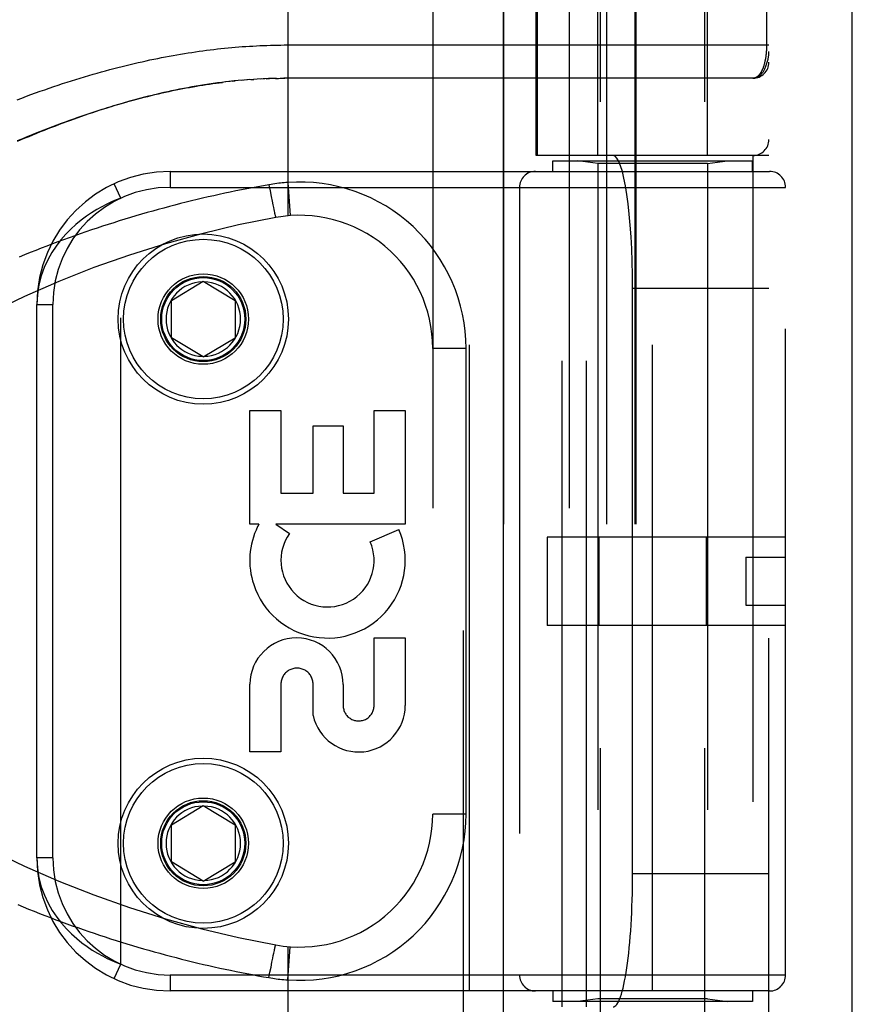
# Model space of a CAD drawing. Header units: inches. Extents: x 0 to 221, y 0 to 143.
# Tile 105 of 256: x 95.63 to 97.2, y 58.28 to 60.13. Entities that reach past the tile are written whole.
import ezdxf

# ---------------------------------------------------------------- set-up
doc = ezdxf.new("R2010")
doc.units = ezdxf.units.IN
doc.header["$LTSCALE"] = 12.142857
doc.header["$MEASUREMENT"] = 0
doc.linetypes.add('HIDDEN', pattern=[0.2, 0.1, -0.1])
doc.layers.get('0').update_dxf_attribs({"linetype": 'CONTINUOUS'})
doc.layers.add('RIGHTHAND_DOOR_ASSEMBLY', color=7, linetype='CONTINUOUS')

msp = doc.modelspace()

# ---------------------------------------------------------------- linework, layer by layer
at = {"color": 3, "linetype": 'Continuous'}
msp.add_line((97.1972, 33.5496), (97.1972, 110.0793), dxfattribs=at)
at = {"layer": 'RIGHTHAND_DOOR_ASSEMBLY', "color": 8, "linetype": 'HIDDEN'}
for p, q in [((96.4665, 105.1206), (96.4665, 33.7706)), ((96.724, 57.5426), (96.724, 60.725)), ((96.92, 57.5426), (96.92, 60.725)), ((96.137, 60.4218), (96.137, 59.7571)), ((96.4092, 60.4218), (96.4092, 57.7193)), ((96.6657, 60.4218), (96.6657, 57.7193)), ((96.719, 59.8706), (96.719, 60.4166)), ((96.925, 59.8706), (96.925, 60.4166)), ((96.5422, 60.3918), (96.5422, 57.7493)), ((96.6032, 59.8706), (96.6032, 60.3918)), ((96.6055, 60.3918), (96.6055, 59.8706)), ((96.7357, 60.3918), (96.7357, 57.7493)), ((96.7888, 60.3918), (96.7888, 57.7493)), ((96.7908, 60.3918), (96.7908, 57.7493)), ((97.0407, 57.7493), (97.0407, 60.3918)), ((97.0361, 60.3602), (97.0361, 60.0781)), ((96.1304, 60.0781), (97.0407, 60.0781)), ((96.0288, 60.0096), (96.0202, 60.0087)), ((96.0322, 60.01), (96.0381, 60.0106)), ((96.0585, 60.0124), (96.0499, 60.0117)), ((96.0656, 60.013), (96.0558, 60.0122)), ((96.0675, 60.0131), (96.0734, 60.0135)), ((96.0867, 60.0143), (96.0792, 60.0139)), ((96.0939, 60.0146), (96.085, 60.0142)), ((96.0966, 60.0148), (96.1024, 60.015)), ((96.1155, 60.0154), (96.1082, 60.0152)), ((96.1139, 60.0153), (96.1197, 60.0154)), ((96.1155, 60.0154), (96.1255, 60.0155)), ((96.1227, 60.0155), (96.1312, 60.0156)), ((96.137, 60.0156), (96.1298, 60.0156)), ((97.0107, 60.0156), (96.137, 60.0156)), ((97.0407, 59.8706), (96.6032, 59.8706)), ((96.6523, 58.2706), (96.6523, 59.8706)), ((96.6982, 58.2706), (96.6982, 59.8706)), ((97.0107, 59.8706), (97.0107, 58.2706)), ((96.6345, 59.8606), (97.0095, 59.8606)), ((96.6345, 59.8406), (96.6345, 59.8606)), ((96.719, 59.8553), (96.6815, 59.8606)), ((96.925, 59.8553), (96.719, 59.8553)), ((96.719, 59.8553), (96.719, 58.2859)), ((96.925, 59.8553), (96.9625, 59.8606)), ((96.925, 59.8553), (96.925, 58.2859)), ((97.0095, 59.8406), (97.0095, 59.8606)), ((95.9157, 59.8406), (97.042, 59.8406)), ((95.9157, 59.8406), (95.9157, 59.8106)), ((96.4782, 58.3006), (96.4782, 59.8406)), ((96.822, 58.3006), (96.822, 59.8406)), ((95.8232, 59.7902), (95.8106, 59.8174)), ((96.1016, 59.8155), (96.1037, 59.8043)), ((96.137, 59.8198), (96.1414, 59.7575)), ((95.9157, 59.8106), (97.072, 59.8106)), ((96.1037, 59.8043), (96.1058, 59.7935)), ((96.572, 59.8106), (96.572, 58.3306)), ((97.072, 58.3306), (97.072, 59.8106)), ((95.8232, 58.351), (95.8232, 59.7902)), ((96.1058, 59.7935), (96.1075, 59.7844)), ((96.1075, 59.7844), (96.1088, 59.7779)), ((96.1088, 59.7779), (96.1099, 59.7727)), ((96.1099, 59.7727), (96.1107, 59.7689)), ((96.1107, 59.7689), (96.1113, 59.7661)), ((96.1113, 59.7661), (96.1118, 59.7635)), ((96.1118, 59.7635), (96.1122, 59.7618)), ((96.1122, 59.7618), (96.1126, 59.7602)), ((96.1126, 59.7602), (96.1128, 59.7593)), ((96.1128, 59.7593), (96.113, 59.7584)), ((96.113, 59.7584), (96.1132, 59.7576)), ((96.1132, 59.7576), (96.1134, 59.7569)), ((95.9182, 59.5981), (95.9782, 59.6341)), ((95.9782, 59.6341), (96.0382, 59.5981)), ((97.0407, 59.6206), (96.7846, 59.6206)), ((96.7846, 58.5206), (96.7846, 59.6206)), ((95.6657, 59.5906), (95.6957, 59.5906)), ((95.6657, 58.5506), (95.6657, 59.5906)), ((95.6957, 58.5506), (95.6957, 59.5906)), ((95.9182, 59.5281), (95.9182, 59.5981)), ((96.0382, 59.5981), (96.0382, 59.5281)), ((95.9782, 59.492), (95.9182, 59.5281)), ((95.9782, 59.492), (96.0382, 59.5281)), ((96.4717, 59.5081), (96.4092, 59.5081)), ((96.4717, 58.6331), (96.4717, 59.5081)), ((96.0657, 59.3916), (96.1241, 59.3916)), ((96.0657, 59.1779), (96.0657, 59.3916)), ((96.1241, 59.3916), (96.1241, 59.2362)), ((96.2991, 59.3916), (96.3575, 59.3916)), ((96.2991, 59.2362), (96.2991, 59.3916)), ((96.3575, 59.3916), (96.3575, 59.1779)), ((96.1845, 59.3625), (96.2408, 59.3625)), ((96.1845, 59.2362), (96.1845, 59.3625)), ((96.2408, 59.3625), (96.2408, 59.2362)), ((96.1241, 59.2362), (96.1845, 59.2362)), ((96.2408, 59.2362), (96.2991, 59.2362)), ((96.0826, 59.1779), (96.0657, 59.1779)), ((96.3575, 59.1779), (96.1146, 59.1779)), ((96.1146, 59.1779), (96.14, 59.16)), ((96.2919, 59.1445), (96.3455, 59.1677)), ((97.072, 59.1536), (96.624, 59.1536)), ((96.624, 59.1536), (96.624, 58.9876)), ((96.7213, 59.1536), (96.7213, 58.9876)), ((96.9226, 59.1536), (96.9226, 58.9876)), ((96.997, 59.1156), (97.072, 59.1156)), ((96.997, 59.1156), (96.997, 59.0256)), ((96.997, 59.0256), (97.072, 59.0256)), ((97.072, 58.9876), (96.624, 58.9876)), ((96.2991, 58.9642), (96.3575, 58.9642)), ((96.2991, 58.8371), (96.2991, 58.9642)), ((96.3575, 58.9642), (96.3575, 58.8371)), ((96.0657, 58.7499), (96.0657, 58.877)), ((96.1241, 58.877), (96.1241, 58.7499)), ((96.1846, 58.8182), (96.1846, 58.877)), ((96.2409, 58.8763), (96.2409, 58.8371)), ((96.1241, 58.7499), (96.0657, 58.7499)), ((95.9182, 58.6131), (95.9782, 58.6491)), ((95.9782, 58.6491), (96.0382, 58.6131)), ((96.4717, 58.6331), (96.4092, 58.6331)), ((95.9182, 58.5431), (95.9182, 58.6131)), ((96.0382, 58.6131), (96.0382, 58.5431)), ((95.6957, 58.5506), (95.6657, 58.5506)), ((95.9782, 58.507), (95.9182, 58.5431)), ((95.9782, 58.507), (96.0382, 58.5431)), ((97.0407, 58.5206), (96.7846, 58.5206)), ((96.1097, 58.3676), (96.1105, 58.3715)), ((96.1105, 58.3715), (96.1111, 58.3744)), ((96.1111, 58.3744), (96.1117, 58.377)), ((96.1117, 58.377), (96.1121, 58.3788)), ((96.1121, 58.3788), (96.1125, 58.3804)), ((96.1125, 58.3804), (96.1127, 58.3814)), ((96.1127, 58.3814), (96.1129, 58.3823)), ((96.1129, 58.3823), (96.1131, 58.3832)), ((96.137, 58.3841), (96.137, 57.7193)), ((96.137, 58.3214), (96.1414, 58.3837)), ((95.8106, 58.3238), (95.8232, 58.351)), ((96.1054, 58.3456), (96.1071, 58.3548)), ((96.1071, 58.3548), (96.1087, 58.3624)), ((96.1087, 58.3624), (96.1097, 58.3676)), ((96.1016, 58.3257), (96.1035, 58.3357)), ((96.1035, 58.3357), (96.1054, 58.3456)), ((97.072, 58.3306), (95.9157, 58.3306)), ((95.9157, 58.3306), (95.9157, 58.3006)), ((97.042, 58.3006), (95.9157, 58.3006)), ((96.6345, 58.3006), (96.6345, 58.2806)), ((97.0095, 58.3006), (97.0095, 58.2806)), ((97.0095, 58.2806), (96.6345, 58.2806)), ((96.719, 58.2859), (96.6815, 58.2806)), ((96.925, 58.2859), (96.719, 58.2859)), ((96.925, 58.2859), (96.9625, 58.2806))]:
    msp.add_line(p, q, dxfattribs=at)
at = {"layer": 'RIGHTHAND_DOOR_ASSEMBLY', "color": 3, "linetype": 'Continuous'}
msp.add_line((96.5415, 105.1206), (96.5415, 33.7706), dxfattribs=at)
at = {"layer": 'RIGHTHAND_DOOR_ASSEMBLY', "color": 8, "linetype": 'HIDDEN'}
for points in [[(95.9842, 60.0681), (95.9911, 60.069), (95.9979, 60.0698), (96.0047, 60.0706), (96.0114, 60.0713), (96.0182, 60.072), (96.0249, 60.0727), (96.0316, 60.0733), (96.0382, 60.0739), (96.0449, 60.0745), (96.0515, 60.075), (96.0582, 60.0754), (96.0648, 60.0759), (96.0714, 60.0762), (96.078, 60.0766), (96.0846, 60.0769), (96.0911, 60.0772), (96.0977, 60.0774), (96.1043, 60.0776), (96.1108, 60.0778), (96.1173, 60.0779), (96.1239, 60.078), (96.1304, 60.0781)], [(97.0361, 60.0781), (97.0361, 60.0773), (97.0361, 60.0765), (97.0361, 60.0756), (97.0361, 60.0748), (97.0361, 60.074), (97.036, 60.0732), (97.036, 60.0723), (97.036, 60.0715), (97.036, 60.0707), (97.0359, 60.0698), (97.0359, 60.069), (97.0358, 60.0682), (97.0358, 60.0673), (97.0357, 60.0665), (97.0356, 60.0656), (97.0356, 60.0647), (97.0355, 60.0639), (97.0354, 60.063), (97.0353, 60.0622), (97.0353, 60.0613), (97.0352, 60.0604), (97.0351, 60.0595), (97.035, 60.0587), (97.0348, 60.0578), (97.0347, 60.0569), (97.0346, 60.056), (97.0345, 60.0551), (97.0343, 60.0542), (97.0342, 60.0533), (97.034, 60.0524), (97.0339, 60.0516), (97.0337, 60.0507), (97.0336, 60.0498), (97.0334, 60.0489), (97.0332, 60.0481), (97.033, 60.0472), (97.0328, 60.0464), (97.0326, 60.0455), (97.0324, 60.0446), (97.0322, 60.0438), (97.032, 60.043), (97.0318, 60.0421), (97.0316, 60.0413), (97.0313, 60.0405), (97.0311, 60.0396), (97.0308, 60.0388), (97.0306, 60.038), (97.0303, 60.0372), (97.03, 60.0364), (97.0298, 60.0356), (97.0295, 60.0348), (97.0292, 60.0341), (97.0289, 60.0333), (97.0286, 60.0326), (97.0282, 60.0318), (97.0279, 60.0311), (97.0276, 60.0304), (97.0272, 60.0296), (97.0269, 60.0289), (97.0265, 60.0282), (97.0262, 60.0276), (97.0258, 60.0269), (97.0254, 60.0262), (97.025, 60.0256), (97.0246, 60.025), (97.0242, 60.0244), (97.0238, 60.0238), (97.0234, 60.0232), (97.023, 60.0226), (97.0225, 60.0221), (97.0221, 60.0216), (97.0216, 60.021), (97.0211, 60.0206), (97.0207, 60.0201), (97.0202, 60.0196), (97.0197, 60.0192), (97.0192, 60.0188), (97.0187, 60.0184), (97.0182, 60.018), (97.0177, 60.0177), (97.0171, 60.0174), (97.0166, 60.0171), (97.016, 60.0168), (97.0155, 60.0166), (97.0149, 60.0163), (97.0143, 60.0161), (97.0137, 60.016), (97.0132, 60.0158), (97.0126, 60.0157), (97.012, 60.0157), (97.0113, 60.0156), (97.0107, 60.0156)], [(95.6284, 59.9752), (95.6372, 59.9785), (95.6459, 59.9818), (95.6546, 59.985), (95.6632, 59.9881), (95.6718, 59.9911), (95.6804, 59.9941), (95.6889, 59.9971), (95.6973, 59.9999), (95.7057, 60.0027), (95.714, 60.0055), (95.7223, 60.0082), (95.7306, 60.0108), (95.7388, 60.0134), (95.7469, 60.0159), (95.755, 60.0183), (95.7631, 60.0207), (95.7711, 60.023), (95.779, 60.0253), (95.7869, 60.0275), (95.7948, 60.0297), (95.8026, 60.0318), (95.8103, 60.0339), (95.818, 60.0359), (95.8257, 60.0378), (95.8333, 60.0397), (95.8409, 60.0415), (95.8484, 60.0433), (95.8559, 60.0451), (95.8634, 60.0467), (95.8708, 60.0484), (95.8781, 60.05), (95.8854, 60.0515), (95.8927, 60.053), (95.9, 60.0544), (95.9072, 60.0558), (95.9144, 60.0572), (95.9215, 60.0585), (95.9286, 60.0597), (95.9357, 60.0609), (95.9427, 60.0621), (95.9497, 60.0632), (95.9567, 60.0643), (95.9636, 60.0653), (95.9705, 60.0663), (95.9774, 60.0672), (95.9842, 60.0681)], [(97.0107, 60.0156), (97.0114, 60.0156), (97.0121, 60.0156), (97.0127, 60.0157), (97.0134, 60.0158), (97.0141, 60.0159), (97.0148, 60.0161), (97.0155, 60.0162), (97.0162, 60.0164), (97.0169, 60.0167), (97.0176, 60.017), (97.0183, 60.0173), (97.019, 60.0176), (97.0197, 60.018), (97.0204, 60.0184), (97.0211, 60.0188), (97.0218, 60.0193), (97.0225, 60.0198), (97.0232, 60.0204), (97.0239, 60.021), (97.0246, 60.0216), (97.0254, 60.0223), (97.0261, 60.0231), (97.0268, 60.0239), (97.0275, 60.0247), (97.0282, 60.0256), (97.0289, 60.0266), (97.0296, 60.0276), (97.0303, 60.0286), (97.031, 60.0298), (97.0317, 60.031), (97.0324, 60.0323), (97.033, 60.0336), (97.0337, 60.035), (97.0344, 60.0366), (97.035, 60.0382), (97.0357, 60.0399), (97.0363, 60.0417), (97.0369, 60.0437), (97.0375, 60.0457), (97.0381, 60.0477), (97.0386, 60.0496), (97.039, 60.0515), (97.0393, 60.0531), (97.0396, 60.0546), (97.0398, 60.056), (97.04, 60.0573), (97.0402, 60.0585), (97.0403, 60.0596), (97.0404, 60.0605), (97.0405, 60.0614), (97.0406, 60.0622), (97.0406, 60.063), (97.0407, 60.0637), (97.0407, 60.0644), (97.0407, 60.065), (97.0407, 60.0656)], [(96.0208, 60.0087), (96.0128, 60.0078), (96.0048, 60.0067), (95.9968, 60.0056), (95.9887, 60.0045), (95.9807, 60.0032), (95.9728, 60.002), (95.9649, 60.0006), (95.957, 59.9993), (95.9492, 59.9979), (95.9415, 59.9964), (95.9338, 59.9949), (95.9262, 59.9934), (95.9188, 59.9918), (95.9114, 59.9902), (95.9041, 59.9886), (95.8968, 59.9869), (95.8896, 59.9852), (95.8824, 59.9835), (95.8752, 59.9817), (95.8681, 59.9799), (95.861, 59.978), (95.8539, 59.9761), (95.8469, 59.9742), (95.8398, 59.9723), (95.8328, 59.9703), (95.8258, 59.9683), (95.8188, 59.9662), (95.8118, 59.9641), (95.8049, 59.962), (95.7979, 59.9598), (95.791, 59.9577), (95.7841, 59.9554), (95.7771, 59.9532), (95.7702, 59.9509), (95.7633, 59.9485), (95.7563, 59.9462), (95.7494, 59.9438), (95.7425, 59.9413), (95.7355, 59.9388), (95.7285, 59.9363), (95.7215, 59.9337), (95.7145, 59.9311), (95.7075, 59.9285), (95.7004, 59.9258), (95.6933, 59.9231), (95.6862, 59.9203), (95.6791, 59.9175), (95.672, 59.9147), (95.6648, 59.9117), (95.6576, 59.9088), (95.6503, 59.9058), (95.6431, 59.9028), (95.6358, 59.8997), (95.6284, 59.8965)], [(95.6294, 59.8985), (95.6379, 59.902), (95.6463, 59.9055), (95.6546, 59.9089), (95.6629, 59.9123), (95.6712, 59.9155), (95.6794, 59.9188), (95.6875, 59.9219), (95.6956, 59.925), (95.7036, 59.928), (95.7116, 59.931), (95.7195, 59.9339), (95.7274, 59.9368), (95.7352, 59.9395), (95.743, 59.9423), (95.7507, 59.9449), (95.7584, 59.9475), (95.766, 59.9501), (95.7735, 59.9526), (95.781, 59.955), (95.7885, 59.9574), (95.7959, 59.9597), (95.8032, 59.9619), (95.8105, 59.9641), (95.8178, 59.9663), (95.8249, 59.9684), (95.8321, 59.9704), (95.8392, 59.9724), (95.8462, 59.9743), (95.8532, 59.9762), (95.8601, 59.978), (95.867, 59.9798), (95.8739, 59.9815), (95.8806, 59.9832), (95.8874, 59.9848), (95.8941, 59.9864), (95.9008, 59.988), (95.9074, 59.9894), (95.914, 59.9909), (95.9205, 59.9923), (95.927, 59.9936), (95.9334, 59.9949), (95.9399, 59.9962), (95.9462, 59.9974), (95.9526, 59.9985), (95.9589, 59.9997), (95.9652, 60.0007), (95.9714, 60.0018), (95.9776, 60.0028), (95.9838, 60.0037), (95.9899, 60.0047)], [(95.9899, 60.0047), (95.996, 60.0055), (96.0021, 60.0064), (96.0082, 60.0072), (96.0142, 60.0079)], [(96.0514, 60.0118), (96.044, 60.0112), (96.0365, 60.0105), (96.0262, 60.0094)], [(96.0797, 60.0139), (96.0726, 60.0135), (96.0617, 60.0127)], [(96.1083, 60.0152), (96.101, 60.0149), (96.0908, 60.0145)], [(96.1016, 59.8155), (96.0912, 59.8137), (96.0808, 59.8118), (96.0705, 59.8099), (96.0601, 59.8079), (96.0497, 59.8058), (96.0394, 59.8038), (96.029, 59.8016), (96.0186, 59.7994), (96.0082, 59.7972), (95.9978, 59.7949), (95.9874, 59.7925), (95.977, 59.7901), (95.9666, 59.7877), (95.9562, 59.7852), (95.9458, 59.7826), (95.9354, 59.78), (95.925, 59.7773), (95.9145, 59.7746), (95.9041, 59.7718), (95.8936, 59.769), (95.8832, 59.7661), (95.8728, 59.7631), (95.8623, 59.7601), (95.8518, 59.757), (95.8414, 59.7539), (95.8309, 59.7507), (95.8205, 59.7475), (95.81, 59.7442), (95.7995, 59.7409), (95.789, 59.7375), (95.7786, 59.734), (95.7681, 59.7305), (95.7576, 59.7269), (95.7471, 59.7233), (95.7367, 59.7196), (95.7262, 59.7158), (95.7157, 59.712), (95.7052, 59.7081), (95.6948, 59.7042), (95.6843, 59.7002), (95.6739, 59.6961), (95.6634, 59.692), (95.653, 59.6879), (95.6425, 59.6836), (95.6321, 59.6793)], [(96.137, 59.8198), (96.1334, 59.8195), (96.1299, 59.8192), (96.1266, 59.8189), (96.1233, 59.8186), (96.1199, 59.8182), (96.1164, 59.8178), (96.1127, 59.8173), (96.1091, 59.8167), (96.1054, 59.8161), (96.1016, 59.8155)], [(95.8232, 59.7902), (95.8147, 59.7869), (95.806, 59.7831), (95.7969, 59.7789), (95.7876, 59.7741), (95.7781, 59.7688), (95.7684, 59.7628), (95.7586, 59.7562), (95.7488, 59.7489), (95.739, 59.7409), (95.7294, 59.7321), (95.7199, 59.7224), (95.7107, 59.7119), (95.702, 59.7004), (95.6938, 59.6879), (95.6862, 59.6744), (95.6795, 59.6598), (95.6739, 59.6441), (95.6695, 59.6272), (95.6667, 59.6094), (95.6657, 59.5906)], [(96.1134, 59.7569), (96.1135, 59.7566), (96.1136, 59.7563), (96.1137, 59.756), (96.1137, 59.7557), (96.1138, 59.7555), (96.1139, 59.7552), (96.1139, 59.755), (96.114, 59.7548), (96.1141, 59.7547), (96.1141, 59.7545), (96.1142, 59.7544), (96.1142, 59.7543), (96.1143, 59.7542), (96.1143, 59.7541), (96.1143, 59.7541), (96.1144, 59.754), (96.1144, 59.754)], [(95.6657, 58.5506), (95.6667, 58.5315), (95.6696, 58.5135), (95.674, 58.4966), (95.6798, 58.4807), (95.6867, 58.4659), (95.6945, 58.4521), (95.7029, 58.4395), (95.7119, 58.4279), (95.7212, 58.4174), (95.7308, 58.4078), (95.7405, 58.399), (95.7503, 58.3911), (95.7601, 58.3839), (95.7698, 58.3775), (95.7793, 58.3717), (95.7886, 58.3665), (95.7977, 58.3619), (95.8066, 58.3578), (95.8151, 58.3542), (95.8232, 58.351)], [(95.6296, 58.4629), (95.6398, 58.4586), (95.6501, 58.4545), (95.6603, 58.4504), (95.6706, 58.4463), (95.6808, 58.4423), (95.6911, 58.4384), (95.7013, 58.4345), (95.7116, 58.4307), (95.7219, 58.4269), (95.7321, 58.4232), (95.7424, 58.4196), (95.7527, 58.416), (95.763, 58.4125), (95.7732, 58.409), (95.7835, 58.4055), (95.7938, 58.4022), (95.8041, 58.3988), (95.8143, 58.3956), (95.8246, 58.3924), (95.8349, 58.3892), (95.8451, 58.3861), (95.8554, 58.3831), (95.8657, 58.3801), (95.8759, 58.3772), (95.8862, 58.3743), (95.8964, 58.3715), (95.9067, 58.3687), (95.9169, 58.366), (95.9272, 58.3633), (95.9374, 58.3607), (95.9477, 58.3581), (95.9579, 58.3556), (95.9681, 58.3531), (95.9784, 58.3507), (95.9886, 58.3484), (95.9988, 58.3461), (96.009, 58.3438), (96.0193, 58.3416), (96.0295, 58.3395), (96.0397, 58.3374), (96.05, 58.3353), (96.0603, 58.3333), (96.0706, 58.3313), (96.0809, 58.3294), (96.0913, 58.3275), (96.1016, 58.3257)], [(96.1131, 58.3832), (96.1133, 58.3839), (96.1134, 58.3843), (96.1135, 58.3846), (96.1136, 58.3849), (96.1137, 58.3852), (96.1137, 58.3855), (96.1138, 58.3857), (96.1139, 58.386), (96.1139, 58.3862), (96.114, 58.3864), (96.1141, 58.3865), (96.1141, 58.3867), (96.1142, 58.3868), (96.1142, 58.3869), (96.1143, 58.387), (96.1143, 58.3871), (96.1143, 58.3871), (96.1144, 58.3871), (96.1144, 58.3871)], [(96.1016, 58.3257), (96.1052, 58.3251), (96.1086, 58.3245), (96.1119, 58.324), (96.1152, 58.3236), (96.1186, 58.3231), (96.1222, 58.3227), (96.1258, 58.3223), (96.1295, 58.322), (96.1332, 58.3217), (96.137, 58.3214)]]:
    msp.add_lwpolyline(points, dxfattribs=at)
for centre, radius in [((95.9782, 59.5631), 0.1599), ((95.9782, 59.5631), 0.1499), ((95.9782, 59.5631), 0.085), ((95.9782, 59.5631), 0.08), ((95.9782, 59.5631), 0.078), ((95.9782, 58.5781), 0.1599), ((95.9782, 58.5781), 0.1499), ((95.9782, 58.5781), 0.085), ((95.9782, 58.5781), 0.08), ((95.9782, 58.5781), 0.078)]:
    msp.add_circle(centre, radius, dxfattribs=at)
for centre, radius, start, end in [((97.0107, 60.0456), 0.03, 270.0001, 360), ((97.0107, 59.9006), 0.03, 270, 360), ((95.9157, 59.5906), 0.25, 90, 180), ((96.602, 59.8106), 0.03, 90, 180), ((97.042, 59.8106), 0.03, 0, 90), ((96.1592, 59.5081), 0.3125, 0, 94.0875), ((95.9157, 59.5906), 0.22, 90, 180), ((96.1592, 59.5081), 0.25, 0, 100.3342), ((96.4732, 57.7865), 2, 100.3342, 132.7959), ((95.9782, 59.5631), 0.07, 91.4692, 268.5308), ((95.9782, 59.5631), 0.07, 271.4692, 88.5308), ((96.2086, 59.1099), 0.1431, 153.8028, 198.5861), ((96.2116, 59.1097), 0.1459, 198.1268, 23.4014), ((96.2116, 59.1097), 0.1459, 152.1494, 154.2621), ((96.2116, 59.1097), 0.0875, 144.8915, 23.4014), ((96.1533, 58.8764), 0.0876, 359.9462, 179.5965), ((96.1543, 58.877), 0.0302, 359.9714, 180.0286), ((96.4732, 60.3547), 2, 227.2041, 259.6658), ((96.27, 58.8372), 0.0875, 192.5167, 359.9756), ((96.27, 58.8371), 0.0291, 179.9462, 360), ((95.9782, 58.5781), 0.07, 91.4692, 268.5308), ((95.9782, 58.5781), 0.07, 271.4692, 88.5308), ((96.1592, 58.6331), 0.25, 259.6658, 360), ((96.1592, 58.6331), 0.3125, 265.9125, 360), ((95.9157, 58.5506), 0.25, 180, 270), ((95.9157, 58.5506), 0.22, 180, 270), ((96.602, 58.3306), 0.03, 180, 270), ((97.042, 58.3306), 0.03, 270, 360)]:
    msp.add_arc(centre, radius, start, end, dxfattribs=at)
for centre, start_param, end_param in [((96.7478, 59.6206), -1.570796, 0), ((96.7478, 58.5206), -3.141593, -1.570796)]:
    msp.add_ellipse(centre, major_axis=(0, 0.25), ratio=0.146965, start_param=start_param, end_param=end_param, dxfattribs=at)

doc.saveas('drawing.dxf')
